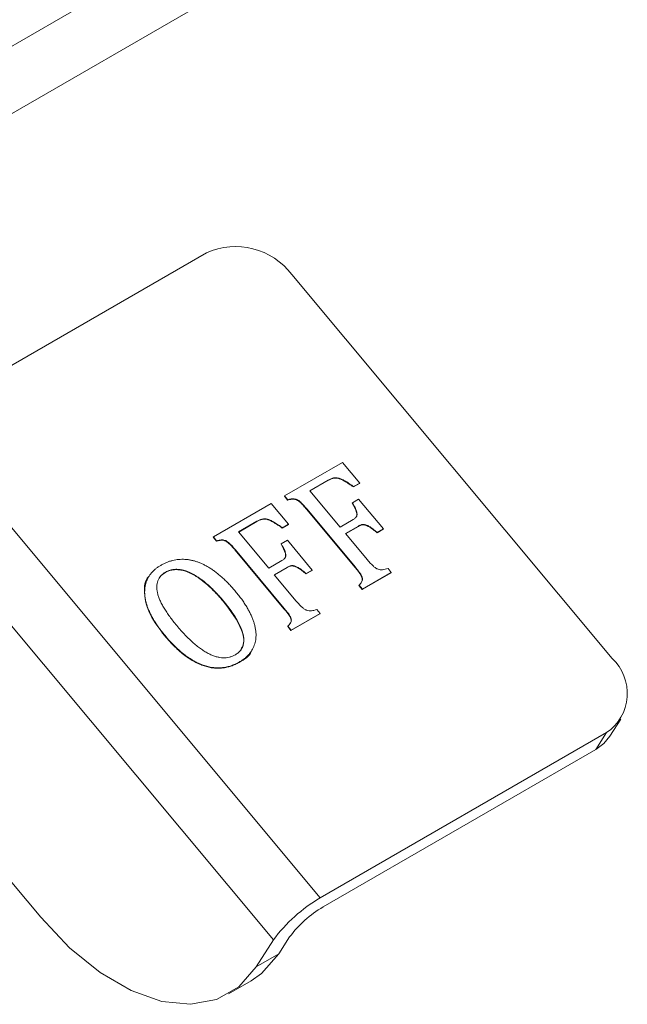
# Model space of a CAD drawing. Header units: inches. Extents: x 0.6 to 16.3, y 0.2 to 11.5.
# Tile 51 of 53: x 14.991 to 15.464, y 7.361 to 8.127. Entities that reach past the tile are written whole.
import ezdxf

# ---------------------------------------------------------------- set-up
doc = ezdxf.new("R2010")
doc.units = ezdxf.units.IN
doc.header["$MEASUREMENT"] = 0

msp = doc.modelspace()

# ---------------------------------------------------------------- linework, layer by layer
at = {"color": 7, "linetype": 'Continuous', "lineweight": 15}
for p, q in [((14.82670505, 8.01460608), (15.35703514, 8.32075912)), ((14.83879729, 7.96926051), (15.36912737, 8.27541355)), ((15.00760607, 7.42844892), (14.57635059, 7.94556013)), ((14.9138238, 7.8167123), (15.13656244, 7.94529658)), ((15.45208197, 7.62976661), (15.20304713, 7.9283801)), ((14.9138238, 7.8167123), (15.22511734, 7.44344544)), ((14.87734169, 7.78403577), (15.18863524, 7.41076891)), ((15.19732488, 7.75628624), (15.24236831, 7.78228926)), ((15.24236831, 7.78228926), (15.25582021, 7.76615932)), ((14.88605791, 7.7735843), (15.18863524, 7.41076891)), ((15.23123429, 7.76839436), (15.21697078, 7.76016022)), ((15.23106667, 7.76813166), (15.2170642, 7.76004821)), ((15.23123429, 7.76839436), (15.23106667, 7.76813166)), ((15.21697078, 7.76016022), (15.2405116, 7.73193282)), ((15.25565259, 7.76589662), (15.25087819, 7.76314042)), ((15.25104581, 7.76340312), (15.25087819, 7.76314042)), ((15.25582021, 7.76615932), (15.25104581, 7.76340312)), ((15.25582021, 7.76615932), (15.25565259, 7.76589662)), ((15.19732488, 7.75628624), (15.19715726, 7.75602354)), ((15.19967949, 7.75299917), (15.19715726, 7.75602354)), ((15.19984711, 7.75326188), (15.19732488, 7.75628624)), ((15.19984711, 7.75326188), (15.19967949, 7.75299917)), ((15.25013273, 7.75092823), (15.25490712, 7.75368443)), ((15.25490712, 7.75368443), (15.27424422, 7.73049764)), ((15.1419419, 7.72431433), (15.18698533, 7.75031735)), ((15.18698533, 7.75031735), (15.20043723, 7.73418741)), ((15.21454204, 7.74611029), (15.21437442, 7.74584759)), ((15.25226042, 7.70041912), (15.21437442, 7.74584759)), ((15.25242804, 7.70068183), (15.21454204, 7.74611029)), ((15.25013273, 7.75092823), (15.24996511, 7.75066553)), ((15.17585131, 7.73642245), (15.1615878, 7.7281883)), ((15.17585131, 7.73642245), (15.17568369, 7.73615974)), ((15.2405116, 7.73193282), (15.25068703, 7.73780697)), ((15.17568369, 7.73615974), (15.16168122, 7.72807629)), ((15.20026961, 7.7339247), (15.19549521, 7.7311685)), ((15.19566283, 7.73143121), (15.19549521, 7.7311685)), ((15.20043723, 7.73418741), (15.19566283, 7.73143121)), ((15.20043723, 7.73418741), (15.20026961, 7.7339247)), ((15.25489074, 7.73276637), (15.24471531, 7.72689222)), ((15.25472312, 7.73250366), (15.24480873, 7.7267802)), ((15.25489074, 7.73276637), (15.25472312, 7.73250366)), ((15.2740766, 7.73023494), (15.26930221, 7.72747874)), ((15.27424422, 7.73049764), (15.26946983, 7.72774144)), ((15.27424422, 7.73049764), (15.2740766, 7.73023494)), ((15.1419419, 7.72431433), (15.14177428, 7.72405162)), ((15.14429651, 7.72102726), (15.14177428, 7.72405162)), ((15.14446413, 7.72128996), (15.1419419, 7.72431433)), ((15.14446413, 7.72128996), (15.14429651, 7.72102726)), ((15.1615878, 7.7281883), (15.18512861, 7.69996091)), ((15.19474975, 7.71895632), (15.19952414, 7.72171252)), ((15.19952414, 7.72171252), (15.21886124, 7.69852573)), ((15.24471531, 7.72689222), (15.2618586, 7.70633599)), ((15.26946983, 7.72774144), (15.26930221, 7.72747874)), ((15.15915906, 7.71413838), (15.15899144, 7.71387567)), ((15.19687743, 7.66844721), (15.15899144, 7.71387567)), ((15.19704505, 7.66870991), (15.15915906, 7.71413838)), ((15.19474975, 7.71895632), (15.19458213, 7.71869361)), ((15.18512861, 7.69996091), (15.19530404, 7.70583506)), ((15.19950776, 7.70079445), (15.18933233, 7.6949203)), ((15.19934014, 7.70053175), (15.18942575, 7.69480829)), ((15.19950776, 7.70079445), (15.19934014, 7.70053175)), ((15.21869362, 7.69826302), (15.21391922, 7.69550682)), ((15.21886124, 7.69852573), (15.21408684, 7.69576953)), ((15.21886124, 7.69852573), (15.21869362, 7.69826302)), ((15.25242804, 7.70068183), (15.25226042, 7.70041912)), ((15.27783551, 7.69971447), (15.28035774, 7.6966901)), ((15.09191088, 7.69374743), (15.09174326, 7.69348472)), ((15.09191088, 7.69374743), (15.09174326, 7.69348472)), ((15.10484188, 7.69692305), (15.10467426, 7.69666034)), ((15.18933233, 7.6949203), (15.20647561, 7.67436408)), ((15.21408684, 7.69576953), (15.21391922, 7.69550682)), ((15.28019012, 7.6964274), (15.25769078, 7.68343881)), ((15.28035774, 7.6966901), (15.2578584, 7.68370151)), ((15.28035774, 7.6966901), (15.28019012, 7.6964274)), ((15.25533617, 7.68672587), (15.25516855, 7.68646317)), ((15.25769078, 7.68343881), (15.25516855, 7.68646317)), ((15.2578584, 7.68370151), (15.25533617, 7.68672587)), ((15.2578584, 7.68370151), (15.25769078, 7.68343881)), ((15.15053289, 7.67359529), (15.15036527, 7.67333259)), ((15.19704505, 7.66870991), (15.19687743, 7.66844721)), ((15.22245253, 7.66774255), (15.22497476, 7.66471819)), ((15.22480714, 7.66445548), (15.2023078, 7.65146689)), ((15.22497476, 7.66471819), (15.20247542, 7.6517296)), ((15.22497476, 7.66471819), (15.22480714, 7.66445548)), ((15.19995319, 7.65475396), (15.19978557, 7.65449125)), ((15.2023078, 7.65146689), (15.19978557, 7.65449125)), ((15.20247542, 7.6517296), (15.19995319, 7.65475396)), ((15.10413382, 7.64781311), (15.1039662, 7.6475504)), ((15.20247542, 7.6517296), (15.2023078, 7.65146689)), ((15.17153094, 7.63548722), (15.17169856, 7.63574992)), ((15.17153094, 7.63548722), (15.17169856, 7.63574992)), ((15.16213701, 7.62694925), (15.16196939, 7.62668655)), ((15.45049647, 7.56932674), (15.45887745, 7.58246202)), ((15.45049647, 7.56932674), (15.45887745, 7.58246202)), ((15.44785598, 7.57202972), (15.22511734, 7.44344544)), ((15.439475, 7.55889444), (15.44785598, 7.57202972)), ((15.22734297, 7.43643322), (15.439475, 7.55889444)), ((15.18863524, 7.41076891), (15.17522567, 7.38975246)), ((15.20128432, 7.41309284), (15.19290334, 7.39995756)), ((15.19290334, 7.39995756), (15.17522567, 7.38975246)), ((15.15376582, 7.36883731), (15.17144349, 7.37904242)), ((15.15376582, 7.36883731), (15.17144349, 7.37904242))]:
    msp.add_line(p, q, dxfattribs=at)
at = {"color": 7, "linetype": 'Continuous', "lineweight": 15, "flags": 128}
for points in [[(15.439475, 7.55889444), (15.44577434, 7.56359349), (15.45049647, 7.56932674)], [(15.439475, 7.55889444), (15.44577434, 7.56359349), (15.45049647, 7.56932674)], [(15.17522567, 7.38975246), (15.16168683, 7.37432478), (15.1444813, 7.36451053), (15.12427026, 7.36068686), (15.10183041, 7.36300072), (15.07802412, 7.37136319), (15.05376622, 7.3854529), (15.02998896, 7.40472839), (15.00760607, 7.42844892)], [(15.17522567, 7.38975246), (15.16168683, 7.37432478), (15.1444813, 7.36451053), (15.12427026, 7.36068686), (15.10183041, 7.36300072), (15.07802412, 7.37136319), (15.05376622, 7.3854529), (15.02998896, 7.40472839), (15.00760607, 7.42844892)], [(15.19290334, 7.39995756), (15.1793645, 7.38452988), (15.17144349, 7.37904242)], [(15.19290334, 7.39995756), (15.1793645, 7.38452988), (15.17144349, 7.37904242)]]:
    msp.add_lwpolyline(points, dxfattribs=at)
at = {"color": 7, "linetype": 'Continuous', "lineweight": 15}
for centre, radius, start, end in [((15.1591222, 7.89485395), 0.0552576, 37.35305118, 114.09591507), ((15.42693832, 7.60258386), 0.03702843, 304.39591488, 47.23161865), ((15.28580406, 7.3389873), 0.1208072, 120.15516982, 143.54557678), ((15.27069062, 7.36182027), 0.08629086, 120.15516982, 143.54557678)]:
    msp.add_arc(centre, radius, start, end, dxfattribs=at)
for points, knots in [([(15.25087819, 7.76314042), (15.25023322, 7.76360245), (15.24900983, 7.76447884), (15.2472179, 7.76567842), (15.24560254, 7.7667448), (15.24410322, 7.76762766), (15.24273455, 7.76835981), (15.24147976, 7.76898714), (15.24030096, 7.76942188), (15.23889355, 7.76988575), (15.23718732, 7.77011172), (15.23555705, 7.76999213), (15.23429219, 7.76964805), (15.23326583, 7.76926535), (15.23218424, 7.76874579), (15.23145072, 7.7683427), (15.23106667, 7.76813166)], [0, 0, 0, 0, 0.102321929, 0.194083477, 0.27790058, 0.351711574, 0.418197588, 0.478352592, 0.53273395, 0.582186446, 0.672649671, 0.763940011, 0.813400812, 0.868390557, 0.931093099, 1, 1, 1, 1]), ([(15.25087819, 7.76314042), (15.25023322, 7.76360245), (15.24900983, 7.76447884), (15.2472179, 7.76567842), (15.24560254, 7.7667448), (15.24410322, 7.76762766), (15.24273455, 7.76835981), (15.24147976, 7.76898714), (15.24030096, 7.76942188), (15.23889355, 7.76988575), (15.23718732, 7.77011172), (15.23555705, 7.76999213), (15.23429219, 7.76964805), (15.23326583, 7.76926535), (15.23218424, 7.76874579), (15.23145072, 7.7683427), (15.23106667, 7.76813166)], [0, 0, 0, 0, 0.102321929, 0.194083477, 0.27790058, 0.351711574, 0.418197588, 0.478352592, 0.53273395, 0.582186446, 0.672649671, 0.763940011, 0.813400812, 0.868390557, 0.931093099, 1, 1, 1, 1]), ([(15.25104581, 7.76340312), (15.25040083, 7.76386516), (15.24917745, 7.76474155), (15.24738552, 7.76594113), (15.24577016, 7.76700751), (15.24427084, 7.76789037), (15.24290217, 7.76862251), (15.24164738, 7.76924985), (15.24046858, 7.76968458), (15.23906117, 7.77014845), (15.23735494, 7.77037443), (15.23572466, 7.77025484), (15.23445981, 7.76991076), (15.23343344, 7.76952806), (15.23235186, 7.7690085), (15.23161834, 7.76860541), (15.23123429, 7.76839436)], [0, 0, 0, 0, 0.102321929, 0.194083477, 0.27790058, 0.351711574, 0.418197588, 0.478352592, 0.53273395, 0.582186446, 0.672649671, 0.763940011, 0.813400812, 0.868390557, 0.931093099, 1, 1, 1, 1]), ([(15.25104581, 7.76340312), (15.25040083, 7.76386516), (15.24917745, 7.76474155), (15.24738552, 7.76594113), (15.24577016, 7.76700751), (15.24427084, 7.76789037), (15.24290217, 7.76862251), (15.24164738, 7.76924985), (15.24046858, 7.76968458), (15.23906117, 7.77014845), (15.23735494, 7.77037443), (15.23572466, 7.77025484), (15.23445981, 7.76991076), (15.23343344, 7.76952806), (15.23235186, 7.7690085), (15.23161834, 7.76860541), (15.23123429, 7.76839436)], [0, 0, 0, 0, 0.102321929, 0.194083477, 0.27790058, 0.351711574, 0.418197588, 0.478352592, 0.53273395, 0.582186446, 0.672649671, 0.763940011, 0.813400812, 0.868390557, 0.931093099, 1, 1, 1, 1]), ([(15.21437442, 7.74584759), (15.2139027, 7.74640754), (15.21302519, 7.74744917), (15.21178585, 7.74887536), (15.21069218, 7.75001691), (15.20956076, 7.75116128), (15.20829854, 7.75221606), (15.20682773, 7.75312216), (15.20537502, 7.75356986), (15.20416604, 7.75369548), (15.20311378, 7.75362395), (15.20212694, 7.75349722), (15.20096101, 7.7532824), (15.20012821, 7.75309834), (15.19967949, 7.75299917)], [0, 0, 0, 0, 0.121162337, 0.225390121, 0.311713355, 0.380112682, 0.488323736, 0.576977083, 0.654843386, 0.735269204, 0.782880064, 0.842388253, 0.915076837, 1, 1, 1, 1]), ([(15.21437442, 7.74584759), (15.2139027, 7.74640754), (15.21302519, 7.74744917), (15.21178585, 7.74887536), (15.21069218, 7.75001691), (15.20956076, 7.75116128), (15.20829854, 7.75221606), (15.20682773, 7.75312216), (15.20537502, 7.75356986), (15.20416604, 7.75369548), (15.20311378, 7.75362395), (15.20212694, 7.75349722), (15.20096101, 7.7532824), (15.20012821, 7.75309834), (15.19967949, 7.75299917)], [0, 0, 0, 0, 0.121162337, 0.225390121, 0.311713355, 0.380112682, 0.488323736, 0.576977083, 0.654843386, 0.735269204, 0.782880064, 0.842388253, 0.915076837, 1, 1, 1, 1]), ([(15.21454204, 7.74611029), (15.21407032, 7.74667024), (15.21319281, 7.74771187), (15.21195347, 7.74913807), (15.2108598, 7.75027962), (15.20972838, 7.75142399), (15.20846616, 7.75247876), (15.20699535, 7.75338486), (15.20554264, 7.75383256), (15.20433366, 7.75395819), (15.2032814, 7.75388666), (15.20229456, 7.75375993), (15.20112863, 7.75354511), (15.20029583, 7.75336105), (15.19984711, 7.75326188)], [0, 0, 0, 0, 0.121162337, 0.225390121, 0.311713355, 0.380112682, 0.488323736, 0.576977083, 0.654843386, 0.735269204, 0.782880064, 0.842388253, 0.915076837, 1, 1, 1, 1]), ([(15.21454204, 7.74611029), (15.21407032, 7.74667024), (15.21319281, 7.74771187), (15.21195347, 7.74913807), (15.2108598, 7.75027962), (15.20972838, 7.75142399), (15.20846616, 7.75247876), (15.20699535, 7.75338486), (15.20554264, 7.75383256), (15.20433366, 7.75395819), (15.2032814, 7.75388666), (15.20229456, 7.75375993), (15.20112863, 7.75354511), (15.20029583, 7.75336105), (15.19984711, 7.75326188)], [0, 0, 0, 0, 0.121162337, 0.225390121, 0.311713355, 0.380112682, 0.488323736, 0.576977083, 0.654843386, 0.735269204, 0.782880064, 0.842388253, 0.915076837, 1, 1, 1, 1]), ([(15.25285484, 7.73967444), (15.25292763, 7.73973622), (15.25344346, 7.740174), (15.25360219, 7.74155173), (15.25314946, 7.74521523), (15.25138018, 7.74824351), (15.24996511, 7.75066553)], [0, 0, 0, 0, 0.026628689, 0.188712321, 0.351133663, 1, 1, 1, 1]), ([(15.25285484, 7.73967444), (15.25292763, 7.73973622), (15.25344346, 7.740174), (15.25360219, 7.74155173), (15.25314946, 7.74521523), (15.25138018, 7.74824351), (15.24996511, 7.75066553)], [0, 0, 0, 0, 0.026628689, 0.188712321, 0.351133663, 1, 1, 1, 1]), ([(15.25068703, 7.73780697), (15.25102356, 7.73801371), (15.25166053, 7.73840503), (15.25246772, 7.73907089), (15.25305858, 7.73978343), (15.25345873, 7.7405413), (15.25367818, 7.74136305), (15.25372964, 7.74227368), (15.25358474, 7.74328383), (15.25330141, 7.74441449), (15.25280919, 7.74571673), (15.25213182, 7.74724115), (15.25122506, 7.74901002), (15.2505135, 7.75025957), (15.25013273, 7.75092823)], [0, 0, 0, 0, 0.083183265, 0.157448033, 0.224127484, 0.28445662, 0.343962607, 0.40613898, 0.473629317, 0.547453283, 0.633339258, 0.737317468, 0.859433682, 1, 1, 1, 1]), ([(15.25068703, 7.73780697), (15.25102356, 7.73801371), (15.25166053, 7.73840503), (15.25246772, 7.73907089), (15.25305858, 7.73978343), (15.25345873, 7.7405413), (15.25367818, 7.74136305), (15.25372964, 7.74227368), (15.25358474, 7.74328383), (15.25330141, 7.74441449), (15.25280919, 7.74571673), (15.25213182, 7.74724115), (15.25122506, 7.74901002), (15.2505135, 7.75025957), (15.25013273, 7.75092823)], [0, 0, 0, 0, 0.083183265, 0.157448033, 0.224127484, 0.28445662, 0.343962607, 0.40613898, 0.473629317, 0.547453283, 0.633339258, 0.737317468, 0.859433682, 1, 1, 1, 1]), ([(15.19549521, 7.7311685), (15.19485023, 7.73163054), (15.19362684, 7.73250693), (15.19183492, 7.73370651), (15.19021956, 7.73477289), (15.18872024, 7.73565575), (15.18735157, 7.73638789), (15.18609678, 7.73701523), (15.18491798, 7.73744996), (15.18351057, 7.73791383), (15.18180433, 7.73813981), (15.18017406, 7.73802022), (15.17890921, 7.73767614), (15.17788284, 7.73729344), (15.17680126, 7.73677388), (15.17606774, 7.73637079), (15.17568369, 7.73615974)], [0, 0, 0, 0, 0.102321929, 0.194083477, 0.2779005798, 0.3517115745, 0.4181975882, 0.4783525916, 0.5327339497, 0.5821864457, 0.672649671, 0.763940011, 0.813400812, 0.8683905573, 0.9310930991, 1, 1, 1, 1]), ([(15.19549521, 7.7311685), (15.19485023, 7.73163054), (15.19362684, 7.73250693), (15.19183492, 7.73370651), (15.19021956, 7.73477289), (15.18872024, 7.73565575), (15.18735157, 7.73638789), (15.18609678, 7.73701523), (15.18491798, 7.73744996), (15.18351057, 7.73791383), (15.18180433, 7.73813981), (15.18017406, 7.73802022), (15.17890921, 7.73767614), (15.17788284, 7.73729344), (15.17680126, 7.73677388), (15.17606774, 7.73637079), (15.17568369, 7.73615974)], [0, 0, 0, 0, 0.102321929, 0.194083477, 0.2779005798, 0.3517115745, 0.4181975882, 0.4783525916, 0.5327339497, 0.5821864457, 0.672649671, 0.763940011, 0.813400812, 0.8683905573, 0.9310930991, 1, 1, 1, 1]), ([(15.19566283, 7.73143121), (15.19501785, 7.73189324), (15.19379446, 7.73276963), (15.19200254, 7.73396921), (15.19038718, 7.73503559), (15.18888786, 7.73591845), (15.18751919, 7.7366506), (15.1862644, 7.73727793), (15.1850856, 7.73771267), (15.18367819, 7.73817654), (15.18197195, 7.73840252), (15.18034168, 7.73828292), (15.17907683, 7.73793884), (15.17805046, 7.73755615), (15.17696888, 7.73703658), (15.17623536, 7.7366335), (15.17585131, 7.73642245)], [0, 0, 0, 0, 0.102321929, 0.194083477, 0.2779005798, 0.3517115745, 0.4181975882, 0.4783525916, 0.5327339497, 0.5821864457, 0.672649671, 0.763940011, 0.813400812, 0.8683905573, 0.9310930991, 1, 1, 1, 1]), ([(15.19566283, 7.73143121), (15.19501785, 7.73189324), (15.19379446, 7.73276963), (15.19200254, 7.73396921), (15.19038718, 7.73503559), (15.18888786, 7.73591845), (15.18751919, 7.7366506), (15.1862644, 7.73727793), (15.1850856, 7.73771267), (15.18367819, 7.73817654), (15.18197195, 7.73840252), (15.18034168, 7.73828292), (15.17907683, 7.73793884), (15.17805046, 7.73755615), (15.17696888, 7.73703658), (15.17623536, 7.7366335), (15.17585131, 7.73642245)], [0, 0, 0, 0, 0.102321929, 0.194083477, 0.2779005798, 0.3517115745, 0.4181975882, 0.4783525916, 0.5327339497, 0.5821864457, 0.672649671, 0.763940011, 0.813400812, 0.8683905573, 0.9310930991, 1, 1, 1, 1]), ([(15.26930221, 7.72747874), (15.26869585, 7.72799402), (15.26755947, 7.72895972), (15.26590329, 7.73025369), (15.26443245, 7.73131994), (15.26311525, 7.73215066), (15.26192941, 7.73279005), (15.26083301, 7.73326599), (15.25979533, 7.73356782), (15.25880135, 7.73373044), (15.2578227, 7.73369034), (15.25682754, 7.73345359), (15.25576341, 7.73307749), (15.25508214, 7.7327017), (15.25472312, 7.73250366)], [0, 0, 0, 0, 0.137173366, 0.25708023, 0.361160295, 0.448705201, 0.523665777, 0.592215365, 0.654499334, 0.712868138, 0.772175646, 0.837422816, 0.914326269, 1, 1, 1, 1]), ([(15.26930221, 7.72747874), (15.26869585, 7.72799402), (15.26755947, 7.72895972), (15.26590329, 7.73025369), (15.26443245, 7.73131994), (15.26311525, 7.73215066), (15.26192941, 7.73279005), (15.26083301, 7.73326599), (15.25979533, 7.73356782), (15.25880135, 7.73373044), (15.2578227, 7.73369034), (15.25682754, 7.73345359), (15.25576341, 7.73307749), (15.25508214, 7.7327017), (15.25472312, 7.73250366)], [0, 0, 0, 0, 0.137173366, 0.25708023, 0.361160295, 0.448705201, 0.523665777, 0.592215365, 0.654499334, 0.712868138, 0.772175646, 0.837422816, 0.914326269, 1, 1, 1, 1]), ([(15.26946983, 7.72774144), (15.26886347, 7.72825672), (15.26772709, 7.72922242), (15.26607091, 7.7305164), (15.26460007, 7.73158265), (15.26328287, 7.73241337), (15.26209703, 7.73305276), (15.26100063, 7.7335287), (15.25996295, 7.73383052), (15.25896897, 7.73399315), (15.25799032, 7.73395305), (15.25699516, 7.7337163), (15.25593103, 7.7333402), (15.25524976, 7.7329644), (15.25489074, 7.73276637)], [0, 0, 0, 0, 0.137173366, 0.25708023, 0.361160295, 0.448705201, 0.523665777, 0.592215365, 0.654499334, 0.712868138, 0.772175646, 0.837422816, 0.914326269, 1, 1, 1, 1]), ([(15.26946983, 7.72774144), (15.26886347, 7.72825672), (15.26772709, 7.72922242), (15.26607091, 7.7305164), (15.26460007, 7.73158265), (15.26328287, 7.73241337), (15.26209703, 7.73305276), (15.26100063, 7.7335287), (15.25996295, 7.73383052), (15.25896897, 7.73399315), (15.25799032, 7.73395305), (15.25699516, 7.7337163), (15.25593103, 7.7333402), (15.25524976, 7.7329644), (15.25489074, 7.73276637)], [0, 0, 0, 0, 0.137173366, 0.25708023, 0.361160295, 0.448705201, 0.523665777, 0.592215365, 0.654499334, 0.712868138, 0.772175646, 0.837422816, 0.914326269, 1, 1, 1, 1]), ([(15.15899144, 7.71387567), (15.15851972, 7.71443562), (15.15764221, 7.71547725), (15.15640287, 7.71690344), (15.1553092, 7.718045), (15.15417778, 7.71918937), (15.15291555, 7.72024414), (15.15144475, 7.72115024), (15.14999204, 7.72159794), (15.14878306, 7.72172357), (15.1477308, 7.72165204), (15.14674396, 7.72152531), (15.14557803, 7.72131049), (15.14474523, 7.72112643), (15.14429651, 7.72102726)], [0, 0, 0, 0, 0.121162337, 0.225390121, 0.311713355, 0.380112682, 0.488323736, 0.576977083, 0.654843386, 0.735269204, 0.782880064, 0.842388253, 0.915076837, 1, 1, 1, 1]), ([(15.15899144, 7.71387567), (15.15851972, 7.71443562), (15.15764221, 7.71547725), (15.15640287, 7.71690344), (15.1553092, 7.718045), (15.15417778, 7.71918937), (15.15291555, 7.72024414), (15.15144475, 7.72115024), (15.14999204, 7.72159794), (15.14878306, 7.72172357), (15.1477308, 7.72165204), (15.14674396, 7.72152531), (15.14557803, 7.72131049), (15.14474523, 7.72112643), (15.14429651, 7.72102726)], [0, 0, 0, 0, 0.121162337, 0.225390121, 0.311713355, 0.380112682, 0.488323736, 0.576977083, 0.654843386, 0.735269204, 0.782880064, 0.842388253, 0.915076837, 1, 1, 1, 1]), ([(15.15915906, 7.71413838), (15.15868734, 7.71469833), (15.15780983, 7.71573996), (15.15657049, 7.71716615), (15.15547682, 7.7183077), (15.1543454, 7.71945207), (15.15308317, 7.72050685), (15.15161237, 7.72141295), (15.15015966, 7.72186065), (15.14895068, 7.72198627), (15.14789842, 7.72191474), (15.14691158, 7.72178802), (15.14574565, 7.72157319), (15.14491285, 7.72138914), (15.14446413, 7.72128996)], [0, 0, 0, 0, 0.121162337, 0.225390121, 0.311713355, 0.380112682, 0.488323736, 0.576977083, 0.654843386, 0.735269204, 0.782880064, 0.842388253, 0.915076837, 1, 1, 1, 1]), ([(15.15915906, 7.71413838), (15.15868734, 7.71469833), (15.15780983, 7.71573996), (15.15657049, 7.71716615), (15.15547682, 7.7183077), (15.1543454, 7.71945207), (15.15308317, 7.72050685), (15.15161237, 7.72141295), (15.15015966, 7.72186065), (15.14895068, 7.72198627), (15.14789842, 7.72191474), (15.14691158, 7.72178802), (15.14574565, 7.72157319), (15.14491285, 7.72138914), (15.14446413, 7.72128996)], [0, 0, 0, 0, 0.121162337, 0.225390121, 0.311713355, 0.380112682, 0.488323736, 0.576977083, 0.654843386, 0.735269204, 0.782880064, 0.842388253, 0.915076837, 1, 1, 1, 1]), ([(15.19747186, 7.70770253), (15.19754465, 7.7077643), (15.19806047, 7.70820208), (15.19821921, 7.70957982), (15.19776647, 7.71324331), (15.19599719, 7.7162716), (15.19458213, 7.71869361)], [0, 0, 0, 0, 0.026628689, 0.188712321, 0.351133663, 1, 1, 1, 1]), ([(15.19747186, 7.70770253), (15.19754465, 7.7077643), (15.19806047, 7.70820208), (15.19821921, 7.70957982), (15.19776647, 7.71324331), (15.19599719, 7.7162716), (15.19458213, 7.71869361)], [0, 0, 0, 0, 0.026628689, 0.188712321, 0.351133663, 1, 1, 1, 1]), ([(15.19530404, 7.70583506), (15.19564057, 7.7060418), (15.19627755, 7.70643312), (15.19708474, 7.70709898), (15.1976756, 7.70781152), (15.19807574, 7.70856939), (15.1982952, 7.70939113), (15.19834666, 7.71030177), (15.19820176, 7.71131192), (15.19791843, 7.71244258), (15.19742621, 7.71374482), (15.19674884, 7.71526924), (15.19584208, 7.71703811), (15.19513052, 7.71828766), (15.19474975, 7.71895632)], [0, 0, 0, 0, 0.083183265, 0.157448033, 0.224127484, 0.28445662, 0.343962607, 0.40613898, 0.473629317, 0.547453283, 0.633339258, 0.737317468, 0.859433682, 1, 1, 1, 1]), ([(15.19530404, 7.70583506), (15.19564057, 7.7060418), (15.19627755, 7.70643312), (15.19708474, 7.70709898), (15.1976756, 7.70781152), (15.19807574, 7.70856939), (15.1982952, 7.70939113), (15.19834666, 7.71030177), (15.19820176, 7.71131192), (15.19791843, 7.71244258), (15.19742621, 7.71374482), (15.19674884, 7.71526924), (15.19584208, 7.71703811), (15.19513052, 7.71828766), (15.19474975, 7.71895632)], [0, 0, 0, 0, 0.083183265, 0.157448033, 0.224127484, 0.28445662, 0.343962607, 0.40613898, 0.473629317, 0.547453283, 0.633339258, 0.737317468, 0.859433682, 1, 1, 1, 1]), ([(15.10099624, 7.70217037), (15.10175057, 7.70259209), (15.10322674, 7.70341737), (15.10555948, 7.70443007), (15.10786647, 7.7053307), (15.11023717, 7.70597572), (15.11259488, 7.70649063), (15.11498972, 7.70678206), (15.11739262, 7.70692268), (15.11981837, 7.70686302), (15.12225642, 7.7066353), (15.12470724, 7.7062044), (15.12716656, 7.70560336), (15.12962996, 7.70483186), (15.1320914, 7.7038575), (15.13457124, 7.70273927), (15.13703799, 7.70140067), (15.139528, 7.6999168), (15.14200192, 7.69823391), (15.14448396, 7.69639495), (15.14697444, 7.69440306), (15.14942532, 7.69221248), (15.15188578, 7.68987298), (15.15434813, 7.6873714), (15.15680095, 7.68469967), (15.15837992, 7.6828316), (15.15918429, 7.68187995)], [0, 0, 0, 0, 0.044373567, 0.086835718, 0.128071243, 0.168101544, 0.206651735, 0.244379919, 0.281682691, 0.3182527, 0.35459242, 0.391130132, 0.427516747, 0.464404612, 0.501844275, 0.539993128, 0.579411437, 0.619916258, 0.661831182, 0.70514059, 0.749967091, 0.796308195, 0.844402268, 0.894336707, 0.946171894, 1, 1, 1, 1]), ([(15.10099624, 7.70217037), (15.10175057, 7.70259209), (15.10322674, 7.70341737), (15.10555948, 7.70443007), (15.10786647, 7.7053307), (15.11023717, 7.70597572), (15.11259488, 7.70649063), (15.11498972, 7.70678206), (15.11739262, 7.70692268), (15.11981837, 7.70686302), (15.12225642, 7.7066353), (15.12470724, 7.7062044), (15.12716656, 7.70560336), (15.12962996, 7.70483186), (15.1320914, 7.7038575), (15.13457124, 7.70273927), (15.13703799, 7.70140067), (15.139528, 7.6999168), (15.14200192, 7.69823391), (15.14448396, 7.69639495), (15.14697444, 7.69440306), (15.14942532, 7.69221248), (15.15188578, 7.68987298), (15.15434813, 7.6873714), (15.15680095, 7.68469967), (15.15837992, 7.6828316), (15.15918429, 7.68187995)], [0, 0, 0, 0, 0.044373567, 0.086835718, 0.128071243, 0.168101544, 0.206651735, 0.244379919, 0.281682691, 0.3182527, 0.35459242, 0.391130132, 0.427516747, 0.464404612, 0.501844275, 0.539993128, 0.579411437, 0.619916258, 0.661831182, 0.70514059, 0.749967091, 0.796308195, 0.844402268, 0.894336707, 0.946171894, 1, 1, 1, 1]), ([(15.2618586, 7.70633599), (15.26228306, 7.70584213), (15.26308765, 7.70490599), (15.26424715, 7.70359516), (15.26535767, 7.70249495), (15.2663571, 7.7015386), (15.26732941, 7.7007482), (15.26826408, 7.70010076), (15.26916683, 7.69957335), (15.27033224, 7.69905866), (15.27185556, 7.69869175), (15.2737209, 7.69875359), (15.2757118, 7.69913805), (15.27708804, 7.69951159), (15.27783551, 7.69971447)], [0, 0, 0, 0, 0.100720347, 0.190918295, 0.269813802, 0.339523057, 0.401737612, 0.459064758, 0.510743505, 0.558958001, 0.65191039, 0.750551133, 0.864517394, 1, 1, 1, 1]), ([(15.2618586, 7.70633599), (15.26228306, 7.70584213), (15.26308765, 7.70490599), (15.26424715, 7.70359516), (15.26535767, 7.70249495), (15.2663571, 7.7015386), (15.26732941, 7.7007482), (15.26826408, 7.70010076), (15.26916683, 7.69957335), (15.27033224, 7.69905866), (15.27185556, 7.69869175), (15.2737209, 7.69875359), (15.2757118, 7.69913805), (15.27708804, 7.69951159), (15.27783551, 7.69971447)], [0, 0, 0, 0, 0.100720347, 0.190918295, 0.269813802, 0.339523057, 0.401737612, 0.459064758, 0.510743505, 0.558958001, 0.65191039, 0.750551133, 0.864517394, 1, 1, 1, 1]), ([(15.10413382, 7.64781311), (15.1033313, 7.648797), (15.10175517, 7.65072933), (15.09956853, 7.65364798), (15.09757087, 7.65651981), (15.09575535, 7.65934578), (15.09415994, 7.66213849), (15.09275469, 7.66488642), (15.0915289, 7.66759044), (15.09052355, 7.67025201), (15.08973104, 7.67285742), (15.08910705, 7.67539124), (15.08870203, 7.67785095), (15.08848038, 7.68023677), (15.08848256, 7.68254781), (15.08867207, 7.68478952), (15.08906216, 7.68695509), (15.08963638, 7.68904831), (15.09044003, 7.6910363), (15.0913791, 7.69295004), (15.0925447, 7.69473697), (15.09386432, 7.69643647), (15.09537436, 7.6980367), (15.09708066, 7.69951862), (15.09892909, 7.70093825), (15.1003017, 7.70175639), (15.10099624, 7.70217037)], [0, 0, 0, 0, 0.053656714, 0.10537954, 0.15525701, 0.203673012, 0.250507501, 0.295838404, 0.340074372, 0.383187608, 0.424987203, 0.465774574, 0.505215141, 0.543746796, 0.581757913, 0.619284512, 0.656544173, 0.693759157, 0.731004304, 0.768151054, 0.805158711, 0.842736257, 0.88072001, 0.919599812, 0.959317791, 1, 1, 1, 1]), ([(15.10413382, 7.64781311), (15.1033313, 7.648797), (15.10175517, 7.65072933), (15.09956853, 7.65364798), (15.09757087, 7.65651981), (15.09575535, 7.65934578), (15.09415994, 7.66213849), (15.09275469, 7.66488642), (15.0915289, 7.66759044), (15.09052355, 7.67025201), (15.08973104, 7.67285742), (15.08910705, 7.67539124), (15.08870203, 7.67785095), (15.08848038, 7.68023677), (15.08848256, 7.68254781), (15.08867207, 7.68478952), (15.08906216, 7.68695509), (15.08963638, 7.68904831), (15.09044003, 7.6910363), (15.0913791, 7.69295004), (15.0925447, 7.69473697), (15.09386432, 7.69643647), (15.09537436, 7.6980367), (15.09708066, 7.69951862), (15.09892909, 7.70093825), (15.1003017, 7.70175639), (15.10099624, 7.70217037)], [0, 0, 0, 0, 0.053656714, 0.10537954, 0.15525701, 0.203673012, 0.250507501, 0.295838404, 0.340074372, 0.383187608, 0.424987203, 0.465774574, 0.505215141, 0.543746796, 0.581757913, 0.619284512, 0.656544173, 0.693759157, 0.731004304, 0.768151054, 0.805158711, 0.842736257, 0.88072001, 0.919599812, 0.959317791, 1, 1, 1, 1]), ([(15.15036527, 7.67333259), (15.14957857, 7.67427105), (15.14803956, 7.67610695), (15.14566325, 7.6787266), (15.1433382, 7.68119667), (15.14106966, 7.68351891), (15.13879075, 7.68564724), (15.13656764, 7.68763669), (15.13436857, 7.68946154), (15.13219486, 7.69110888), (15.13007288, 7.69259071), (15.12801113, 7.69392998), (15.12600031, 7.69510624), (15.12402892, 7.69609997), (15.12212928, 7.69696299), (15.12028388, 7.69766588), (15.1184888, 7.69817975), (15.11674636, 7.69855438), (15.11505654, 7.6987685), (15.11342059, 7.6988581), (15.11183437, 7.69883765), (15.1103016, 7.69865295), (15.10881282, 7.69835716), (15.10737527, 7.69791429), (15.10596771, 7.69738031), (15.10510765, 7.69690158), (15.10467426, 7.69666034)], [0, 0, 0, 0, 0.065824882, 0.128772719, 0.188872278, 0.246536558, 0.301192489, 0.353552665, 0.403769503, 0.451248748, 0.496368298, 0.539113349, 0.579743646, 0.618102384, 0.65482225, 0.689461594, 0.722508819, 0.754788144, 0.786043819, 0.816446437, 0.846708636, 0.876411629, 0.906771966, 0.9372057, 0.968357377, 1, 1, 1, 1]), ([(15.15036527, 7.67333259), (15.14957857, 7.67427105), (15.14803956, 7.67610695), (15.14566325, 7.6787266), (15.1433382, 7.68119667), (15.14106966, 7.68351891), (15.13879075, 7.68564724), (15.13656764, 7.68763669), (15.13436857, 7.68946154), (15.13219486, 7.69110888), (15.13007288, 7.69259071), (15.12801113, 7.69392998), (15.12600031, 7.69510624), (15.12402892, 7.69609997), (15.12212928, 7.69696299), (15.12028388, 7.69766588), (15.1184888, 7.69817975), (15.11674636, 7.69855438), (15.11505654, 7.6987685), (15.11342059, 7.6988581), (15.11183437, 7.69883765), (15.1103016, 7.69865295), (15.10881282, 7.69835716), (15.10737527, 7.69791429), (15.10596771, 7.69738031), (15.10510765, 7.69690158), (15.10467426, 7.69666034)], [0, 0, 0, 0, 0.065824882, 0.128772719, 0.188872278, 0.246536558, 0.301192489, 0.353552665, 0.403769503, 0.451248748, 0.496368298, 0.539113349, 0.579743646, 0.618102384, 0.65482225, 0.689461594, 0.722508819, 0.754788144, 0.786043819, 0.816446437, 0.846708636, 0.876411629, 0.906771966, 0.9372057, 0.968357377, 1, 1, 1, 1]), ([(15.15053289, 7.67359529), (15.14974619, 7.67453375), (15.14820718, 7.67636966), (15.14583087, 7.6789893), (15.14350582, 7.68145938), (15.14123728, 7.68378161), (15.13895837, 7.68590995), (15.13673526, 7.6878994), (15.13453619, 7.68972425), (15.13236248, 7.69137158), (15.1302405, 7.69285341), (15.12817875, 7.69419269), (15.12616793, 7.69536894), (15.12419654, 7.69636268), (15.12229689, 7.6972257), (15.1204515, 7.69792859), (15.11865642, 7.69844246), (15.11691398, 7.69881708), (15.11522416, 7.6990312), (15.1135882, 7.6991208), (15.11200199, 7.69910035), (15.11046922, 7.69891566), (15.10898044, 7.69861987), (15.10754289, 7.698177), (15.10613533, 7.69764301), (15.10527527, 7.69716429), (15.10484188, 7.69692305)], [0, 0, 0, 0, 0.065824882, 0.128772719, 0.188872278, 0.246536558, 0.301192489, 0.353552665, 0.403769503, 0.451248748, 0.496368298, 0.539113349, 0.579743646, 0.618102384, 0.65482225, 0.689461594, 0.722508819, 0.754788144, 0.786043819, 0.816446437, 0.846708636, 0.876411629, 0.906771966, 0.9372057, 0.968357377, 1, 1, 1, 1]), ([(15.15053289, 7.67359529), (15.14974619, 7.67453375), (15.14820718, 7.67636966), (15.14583087, 7.6789893), (15.14350582, 7.68145938), (15.14123728, 7.68378161), (15.13895837, 7.68590995), (15.13673526, 7.6878994), (15.13453619, 7.68972425), (15.13236248, 7.69137158), (15.1302405, 7.69285341), (15.12817875, 7.69419269), (15.12616793, 7.69536894), (15.12419654, 7.69636268), (15.12229689, 7.6972257), (15.1204515, 7.69792859), (15.11865642, 7.69844246), (15.11691398, 7.69881708), (15.11522416, 7.6990312), (15.1135882, 7.6991208), (15.11200199, 7.69910035), (15.11046922, 7.69891566), (15.10898044, 7.69861987), (15.10754289, 7.698177), (15.10613533, 7.69764301), (15.10527527, 7.69716429), (15.10484188, 7.69692305)], [0, 0, 0, 0, 0.065824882, 0.128772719, 0.188872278, 0.246536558, 0.301192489, 0.353552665, 0.403769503, 0.451248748, 0.496368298, 0.539113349, 0.579743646, 0.618102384, 0.65482225, 0.689461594, 0.722508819, 0.754788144, 0.786043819, 0.816446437, 0.846708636, 0.876411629, 0.906771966, 0.9372057, 0.968357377, 1, 1, 1, 1]), ([(15.21391922, 7.69550682), (15.21331287, 7.6960221), (15.21217649, 7.6969878), (15.2105203, 7.69828178), (15.20904947, 7.69934803), (15.20773227, 7.70017874), (15.20654643, 7.70081814), (15.20545003, 7.70129408), (15.20441235, 7.7015959), (15.20341837, 7.70175853), (15.20243972, 7.70171843), (15.20144456, 7.70148168), (15.20038043, 7.70110558), (15.19969915, 7.70072978), (15.19934014, 7.70053175)], [0, 0, 0, 0, 0.137173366, 0.25708023, 0.361160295, 0.448705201, 0.523665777, 0.592215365, 0.654499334, 0.712868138, 0.772175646, 0.837422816, 0.914326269, 1, 1, 1, 1]), ([(15.21391922, 7.69550682), (15.21331287, 7.6960221), (15.21217649, 7.6969878), (15.2105203, 7.69828178), (15.20904947, 7.69934803), (15.20773227, 7.70017874), (15.20654643, 7.70081814), (15.20545003, 7.70129408), (15.20441235, 7.7015959), (15.20341837, 7.70175853), (15.20243972, 7.70171843), (15.20144456, 7.70148168), (15.20038043, 7.70110558), (15.19969915, 7.70072978), (15.19934014, 7.70053175)], [0, 0, 0, 0, 0.137173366, 0.25708023, 0.361160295, 0.448705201, 0.523665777, 0.592215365, 0.654499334, 0.712868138, 0.772175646, 0.837422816, 0.914326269, 1, 1, 1, 1]), ([(15.21408684, 7.69576953), (15.21348049, 7.69628481), (15.21234411, 7.69725051), (15.21068792, 7.69854448), (15.20921709, 7.69961074), (15.20789989, 7.70044145), (15.20671405, 7.70108084), (15.20561765, 7.70155678), (15.20457997, 7.70185861), (15.20358599, 7.70202123), (15.20260734, 7.70198113), (15.20161218, 7.70174438), (15.20054805, 7.70136828), (15.19986677, 7.70099249), (15.19950776, 7.70079445)], [0, 0, 0, 0, 0.137173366, 0.25708023, 0.361160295, 0.448705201, 0.523665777, 0.592215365, 0.654499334, 0.712868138, 0.772175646, 0.837422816, 0.914326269, 1, 1, 1, 1]), ([(15.21408684, 7.69576953), (15.21348049, 7.69628481), (15.21234411, 7.69725051), (15.21068792, 7.69854448), (15.20921709, 7.69961074), (15.20789989, 7.70044145), (15.20671405, 7.70108084), (15.20561765, 7.70155678), (15.20457997, 7.70185861), (15.20358599, 7.70202123), (15.20260734, 7.70198113), (15.20161218, 7.70174438), (15.20054805, 7.70136828), (15.19986677, 7.70099249), (15.19950776, 7.70079445)], [0, 0, 0, 0, 0.137173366, 0.25708023, 0.361160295, 0.448705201, 0.523665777, 0.592215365, 0.654499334, 0.712868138, 0.772175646, 0.837422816, 0.914326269, 1, 1, 1, 1]), ([(15.25692297, 7.68871284), (15.25735399, 7.68949166), (15.2582368, 7.69108682), (15.25651807, 7.6955624), (15.25401926, 7.69841281), (15.25226042, 7.70041912)], [0, 0, 0, 0, 0.220285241, 0.4511826, 1, 1, 1, 1]), ([(15.25692297, 7.68871284), (15.25735399, 7.68949166), (15.2582368, 7.69108682), (15.25651807, 7.6955624), (15.25401926, 7.69841281), (15.25226042, 7.70041912)], [0, 0, 0, 0, 0.220285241, 0.4511826, 1, 1, 1, 1]), ([(15.25533617, 7.68672587), (15.25570471, 7.68713631), (15.25638424, 7.68789309), (15.25718472, 7.68902681), (15.25773196, 7.69002595), (15.25800145, 7.69094868), (15.2579905, 7.69185186), (15.25783383, 7.69276225), (15.25747092, 7.6937324), (15.25690279, 7.69477404), (15.25613034, 7.69596024), (15.25512671, 7.69733672), (15.25387476, 7.69894144), (15.25293493, 7.70007205), (15.25242804, 7.70068183)], [0, 0, 0, 0, 0.112692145, 0.20778967, 0.284607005, 0.346087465, 0.400517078, 0.4578934, 0.51769982, 0.584026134, 0.661694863, 0.756946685, 0.868911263, 1, 1, 1, 1]), ([(15.25533617, 7.68672587), (15.25570471, 7.68713631), (15.25638424, 7.68789309), (15.25718472, 7.68902681), (15.25773196, 7.69002595), (15.25800145, 7.69094868), (15.2579905, 7.69185186), (15.25783383, 7.69276225), (15.25747092, 7.6937324), (15.25690279, 7.69477404), (15.25613034, 7.69596024), (15.25512671, 7.69733672), (15.25387476, 7.69894144), (15.25293493, 7.70007205), (15.25242804, 7.70068183)], [0, 0, 0, 0, 0.112692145, 0.20778967, 0.284607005, 0.346087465, 0.400517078, 0.4578934, 0.51769982, 0.584026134, 0.661694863, 0.756946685, 0.868911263, 1, 1, 1, 1]), ([(15.1039662, 7.6475504), (15.09992974, 7.65283634), (15.09187835, 7.66338003), (15.08740753, 7.67961529), (15.08857238, 7.6904469), (15.09172906, 7.69337592), (15.09179611, 7.69343813)], [0, 0, 0, 0, 0.358051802, 0.714194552, 0.993929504, 1, 1, 1, 1]), ([(15.1039662, 7.6475504), (15.09992974, 7.65283634), (15.09187835, 7.66338003), (15.08740753, 7.67961529), (15.08857238, 7.6904469), (15.09172906, 7.69337592), (15.09179611, 7.69343813)], [0, 0, 0, 0, 0.358051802, 0.714194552, 0.993929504, 1, 1, 1, 1]), ([(15.10484188, 7.69692305), (15.10412195, 7.69646702), (15.10272002, 7.69557896), (15.10097443, 7.69396409), (15.09963047, 7.69215244), (15.09869521, 7.69015254), (15.0981403, 7.68798095), (15.09792276, 7.685665), (15.09800965, 7.68319908), (15.09848096, 7.68058135), (15.0992733, 7.67783035), (15.10039878, 7.67495188), (15.10181948, 7.67193912), (15.10361047, 7.66881474), (15.1056751, 7.66558025), (15.10800035, 7.66224259), (15.11056912, 7.65880535), (15.11244421, 7.65652368), (15.11340265, 7.65535743)], [0, 0, 0, 0, 0.057404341, 0.111785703, 0.163473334, 0.214394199, 0.265004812, 0.316682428, 0.369959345, 0.425969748, 0.484787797, 0.54663435, 0.612457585, 0.682452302, 0.756365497, 0.833700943, 0.914997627, 1, 1, 1, 1]), ([(15.10484188, 7.69692305), (15.10412195, 7.69646702), (15.10272002, 7.69557896), (15.10097443, 7.69396409), (15.09963047, 7.69215244), (15.09869521, 7.69015254), (15.0981403, 7.68798095), (15.09792276, 7.685665), (15.09800965, 7.68319908), (15.09848096, 7.68058135), (15.0992733, 7.67783035), (15.10039878, 7.67495188), (15.10181948, 7.67193912), (15.10361047, 7.66881474), (15.1056751, 7.66558025), (15.10800035, 7.66224259), (15.11056912, 7.65880535), (15.11244421, 7.65652368), (15.11340265, 7.65535743)], [0, 0, 0, 0, 0.057404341, 0.111785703, 0.163473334, 0.214394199, 0.265004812, 0.316682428, 0.369959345, 0.425969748, 0.484787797, 0.54663435, 0.612457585, 0.682452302, 0.756365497, 0.833700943, 0.914997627, 1, 1, 1, 1]), ([(15.10467426, 7.69666034), (15.10301778, 7.69568963), (15.10095947, 7.69448343), (15.10007864, 7.69242294), (15.09990668, 7.69202068)], [0, 0, 0, 0, 0.8047741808, 1, 1, 1, 1]), ([(15.10467426, 7.69666034), (15.10301778, 7.69568963), (15.10095947, 7.69448343), (15.10007864, 7.69242294), (15.09990668, 7.69202068)], [0, 0, 0, 0, 0.8047741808, 1, 1, 1, 1]), ([(15.15918429, 7.68187995), (15.1600214, 7.68085386), (15.16166663, 7.67883721), (15.1639605, 7.67580014), (15.16602767, 7.67281336), (15.16789939, 7.6698886), (15.16954976, 7.66701445), (15.17097237, 7.66419182), (15.17219106, 7.66143459), (15.17320148, 7.6587419), (15.17399109, 7.65611738), (15.17460622, 7.65356567), (15.17497296, 7.65110035), (15.1751692, 7.6487134), (15.17514251, 7.64641253), (15.17490949, 7.64418505), (15.17446572, 7.64204492), (15.17382551, 7.63998424), (15.17299658, 7.63801754), (15.17198674, 7.63614577), (15.17079001, 7.63437896), (15.16941854, 7.63270183), (15.16787456, 7.63110229), (15.16612538, 7.62961866), (15.16422958, 7.62820232), (15.16284019, 7.62737033), (15.16213701, 7.62694925)], [0, 0, 0, 0, 0.055164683, 0.108419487, 0.159593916, 0.20876685, 0.256382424, 0.302311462, 0.34663301, 0.389500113, 0.43108188, 0.471424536, 0.510612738, 0.54853904, 0.585983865, 0.622785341, 0.659592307, 0.696021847, 0.732694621, 0.769191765, 0.805727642, 0.842870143, 0.880799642, 0.91964085, 0.959330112, 1, 1, 1, 1]), ([(15.15918429, 7.68187995), (15.1600214, 7.68085386), (15.16166663, 7.67883721), (15.1639605, 7.67580014), (15.16602767, 7.67281336), (15.16789939, 7.6698886), (15.16954976, 7.66701445), (15.17097237, 7.66419182), (15.17219106, 7.66143459), (15.17320148, 7.6587419), (15.17399109, 7.65611738), (15.17460622, 7.65356567), (15.17497296, 7.65110035), (15.1751692, 7.6487134), (15.17514251, 7.64641253), (15.17490949, 7.64418505), (15.17446572, 7.64204492), (15.17382551, 7.63998424), (15.17299658, 7.63801754), (15.17198674, 7.63614577), (15.17079001, 7.63437896), (15.16941854, 7.63270183), (15.16787456, 7.63110229), (15.16612538, 7.62961866), (15.16422958, 7.62820232), (15.16284019, 7.62737033), (15.16213701, 7.62694925)], [0, 0, 0, 0, 0.055164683, 0.108419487, 0.159593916, 0.20876685, 0.256382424, 0.302311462, 0.34663301, 0.389500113, 0.43108188, 0.471424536, 0.510612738, 0.54853904, 0.585983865, 0.622785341, 0.659592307, 0.696021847, 0.732694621, 0.769191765, 0.805727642, 0.842870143, 0.880799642, 0.91964085, 0.959330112, 1, 1, 1, 1]), ([(15.16337135, 7.63671658), (15.16406804, 7.63797185), (15.16646903, 7.64229787), (15.16353487, 7.6561708), (15.15563839, 7.66646099), (15.15036527, 7.67333259)], [0, 0, 0, 0, 0.119567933, 0.412063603, 1, 1, 1, 1]), ([(15.16337135, 7.63671658), (15.16406804, 7.63797185), (15.16646903, 7.64229787), (15.16353487, 7.6561708), (15.15563839, 7.66646099), (15.15036527, 7.67333259)], [0, 0, 0, 0, 0.119567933, 0.412063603, 1, 1, 1, 1]), ([(15.15905229, 7.63263584), (15.15949971, 7.63291301), (15.16037801, 7.63345712), (15.16155202, 7.63439911), (15.16258685, 7.6354181), (15.16349167, 7.63650888), (15.16420563, 7.63771086), (15.16478643, 7.63898281), (15.16523601, 7.64033697), (15.16550888, 7.64178594), (15.16562335, 7.64331253), (15.16563886, 7.64489965), (15.16546227, 7.64656589), (15.16514461, 7.64830113), (15.16467267, 7.65011216), (15.16404889, 7.6519922), (15.16328766, 7.65394331), (15.16205236, 7.65667375), (15.16015108, 7.66021032), (15.15742087, 7.664555), (15.15422058, 7.66906916), (15.15178793, 7.6720549), (15.15053289, 7.67359529)], [0, 0, 0, 0, 0.0360746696, 0.0708165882, 0.1048534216, 0.1384363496, 0.1712542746, 0.2042075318, 0.2375634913, 0.2715213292, 0.3061482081, 0.3416741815, 0.3781086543, 0.4159380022, 0.4553664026, 0.4965742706, 0.5393535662, 0.5842011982, 0.6785501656, 0.778954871, 0.885958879, 1, 1, 1, 1]), ([(15.15905229, 7.63263584), (15.15949971, 7.63291301), (15.16037801, 7.63345712), (15.16155202, 7.63439911), (15.16258685, 7.6354181), (15.16349167, 7.63650888), (15.16420563, 7.63771086), (15.16478643, 7.63898281), (15.16523601, 7.64033697), (15.16550888, 7.64178594), (15.16562335, 7.64331253), (15.16563886, 7.64489965), (15.16546227, 7.64656589), (15.16514461, 7.64830113), (15.16467267, 7.65011216), (15.16404889, 7.6519922), (15.16328766, 7.65394331), (15.16205236, 7.65667375), (15.16015108, 7.66021032), (15.15742087, 7.664555), (15.15422058, 7.66906916), (15.15178793, 7.6720549), (15.15053289, 7.67359529)], [0, 0, 0, 0, 0.0360746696, 0.0708165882, 0.1048534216, 0.1384363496, 0.1712542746, 0.2042075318, 0.2375634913, 0.2715213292, 0.3061482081, 0.3416741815, 0.3781086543, 0.4159380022, 0.4553664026, 0.4965742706, 0.5393535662, 0.5842011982, 0.6785501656, 0.778954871, 0.885958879, 1, 1, 1, 1]), ([(15.20153999, 7.65674092), (15.20197101, 7.65751974), (15.20285382, 7.6591149), (15.20113509, 7.66359049), (15.19863627, 7.66644089), (15.19687743, 7.66844721)], [0, 0, 0, 0, 0.220285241, 0.4511826, 1, 1, 1, 1]), ([(15.20153999, 7.65674092), (15.20197101, 7.65751974), (15.20285382, 7.6591149), (15.20113509, 7.66359049), (15.19863627, 7.66644089), (15.19687743, 7.66844721)], [0, 0, 0, 0, 0.220285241, 0.4511826, 1, 1, 1, 1]), ([(15.19995319, 7.65475396), (15.20032173, 7.65516439), (15.20100126, 7.65592117), (15.20180174, 7.6570549), (15.20234898, 7.65805404), (15.20261846, 7.65897676), (15.20260752, 7.65987994), (15.20245084, 7.66079034), (15.20208794, 7.66176049), (15.20151981, 7.66280212), (15.20074736, 7.66398832), (15.19974373, 7.66536481), (15.19849178, 7.66696952), (15.19755194, 7.66810013), (15.19704505, 7.66870991)], [0, 0, 0, 0, 0.112692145, 0.20778967, 0.284607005, 0.346087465, 0.400517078, 0.4578934, 0.51769982, 0.584026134, 0.661694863, 0.756946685, 0.868911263, 1, 1, 1, 1]), ([(15.19995319, 7.65475396), (15.20032173, 7.65516439), (15.20100126, 7.65592117), (15.20180174, 7.6570549), (15.20234898, 7.65805404), (15.20261846, 7.65897676), (15.20260752, 7.65987994), (15.20245084, 7.66079034), (15.20208794, 7.66176049), (15.20151981, 7.66280212), (15.20074736, 7.66398832), (15.19974373, 7.66536481), (15.19849178, 7.66696952), (15.19755194, 7.66810013), (15.19704505, 7.66870991)], [0, 0, 0, 0, 0.112692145, 0.20778967, 0.284607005, 0.346087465, 0.400517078, 0.4578934, 0.51769982, 0.584026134, 0.661694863, 0.756946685, 0.868911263, 1, 1, 1, 1]), ([(15.20647561, 7.67436408), (15.20690008, 7.67387021), (15.20770467, 7.67293408), (15.20886417, 7.67162325), (15.20997469, 7.67052304), (15.21097412, 7.66956668), (15.21194643, 7.66877628), (15.2128811, 7.66812885), (15.21378385, 7.66760144), (15.21494926, 7.66708675), (15.21647258, 7.66671984), (15.21833791, 7.66678167), (15.22032882, 7.66716614), (15.22170505, 7.66753967), (15.22245253, 7.66774255)], [0, 0, 0, 0, 0.100720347, 0.190918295, 0.269813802, 0.339523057, 0.401737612, 0.459064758, 0.510743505, 0.558958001, 0.65191039, 0.750551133, 0.864517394, 1, 1, 1, 1]), ([(15.20647561, 7.67436408), (15.20690008, 7.67387021), (15.20770467, 7.67293408), (15.20886417, 7.67162325), (15.20997469, 7.67052304), (15.21097412, 7.66956668), (15.21194643, 7.66877628), (15.2128811, 7.66812885), (15.21378385, 7.66760144), (15.21494926, 7.66708675), (15.21647258, 7.66671984), (15.21833791, 7.66678167), (15.22032882, 7.66716614), (15.22170505, 7.66753967), (15.22245253, 7.66774255)], [0, 0, 0, 0, 0.100720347, 0.190918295, 0.269813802, 0.339523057, 0.401737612, 0.459064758, 0.510743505, 0.558958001, 0.65191039, 0.750551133, 0.864517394, 1, 1, 1, 1]), ([(15.11340265, 7.65535743), (15.11451236, 7.65405297), (15.11666242, 7.6515256), (15.11995189, 7.64794976), (15.12318469, 7.64469716), (15.12637039, 7.64177665), (15.12948034, 7.63916949), (15.13254166, 7.63690058), (15.13555086, 7.6349617), (15.13849383, 7.63333386), (15.14136921, 7.63202399), (15.14417308, 7.63108592), (15.14689004, 7.63047752), (15.14952192, 7.63019545), (15.15206096, 7.63030069), (15.15450237, 7.63073564), (15.15688818, 7.63147159), (15.15831781, 7.6322407), (15.15905229, 7.63263584)], [0, 0, 0, 0, 0.092068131, 0.178380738, 0.259499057, 0.335647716, 0.406656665, 0.472925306, 0.53521298, 0.59383413, 0.648986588, 0.701268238, 0.751029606, 0.79965417, 0.847736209, 0.896638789, 0.9468976, 1, 1, 1, 1]), ([(15.11340265, 7.65535743), (15.11451236, 7.65405297), (15.11666242, 7.6515256), (15.11995189, 7.64794976), (15.12318469, 7.64469716), (15.12637039, 7.64177665), (15.12948034, 7.63916949), (15.13254166, 7.63690058), (15.13555086, 7.6349617), (15.13849383, 7.63333386), (15.14136921, 7.63202399), (15.14417308, 7.63108592), (15.14689004, 7.63047752), (15.14952192, 7.63019545), (15.15206096, 7.63030069), (15.15450237, 7.63073564), (15.15688818, 7.63147159), (15.15831781, 7.6322407), (15.15905229, 7.63263584)], [0, 0, 0, 0, 0.092068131, 0.178380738, 0.259499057, 0.335647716, 0.406656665, 0.472925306, 0.53521298, 0.59383413, 0.648986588, 0.701268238, 0.751029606, 0.79965417, 0.847736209, 0.896638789, 0.9468976, 1, 1, 1, 1]), ([(15.16196939, 7.62668655), (15.16094995, 7.62613113), (15.15894424, 7.62503836), (15.15572627, 7.62377556), (15.15242689, 7.62284803), (15.14905025, 7.62227431), (15.1456008, 7.62205226), (15.14207083, 7.62225125), (15.13847709, 7.62286061), (15.13482273, 7.62385179), (15.13111042, 7.62526081), (15.12735237, 7.62712066), (15.12353215, 7.62939328), (15.11966368, 7.6321064), (15.11574637, 7.63525959), (15.11181901, 7.63891177), (15.10782748, 7.64302332), (15.1052829, 7.64600666), (15.1039662, 7.6475504)], [0, 0, 0, 0, 0.0596093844, 0.1172787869, 0.1729169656, 0.2273618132, 0.2806558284, 0.3335205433, 0.3867914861, 0.4410715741, 0.4971373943, 0.5558383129, 0.6180322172, 0.6841940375, 0.7547708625, 0.8304277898, 0.912254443, 1, 1, 1, 1]), ([(15.16196939, 7.62668655), (15.16094995, 7.62613113), (15.15894424, 7.62503836), (15.15572627, 7.62377556), (15.15242689, 7.62284803), (15.14905025, 7.62227431), (15.1456008, 7.62205226), (15.14207083, 7.62225125), (15.13847709, 7.62286061), (15.13482273, 7.62385179), (15.13111042, 7.62526081), (15.12735237, 7.62712066), (15.12353215, 7.62939328), (15.11966368, 7.6321064), (15.11574637, 7.63525959), (15.11181901, 7.63891177), (15.10782748, 7.64302332), (15.1052829, 7.64600666), (15.1039662, 7.6475504)], [0, 0, 0, 0, 0.0596093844, 0.1172787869, 0.1729169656, 0.2273618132, 0.2806558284, 0.3335205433, 0.3867914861, 0.4410715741, 0.4971373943, 0.5558383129, 0.6180322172, 0.6841940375, 0.7547708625, 0.8304277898, 0.912254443, 1, 1, 1, 1]), ([(15.16213701, 7.62694925), (15.16111757, 7.62639383), (15.15911186, 7.62530106), (15.15589389, 7.62403827), (15.15259451, 7.62311074), (15.14921787, 7.62253702), (15.14576842, 7.62231497), (15.14223845, 7.62251395), (15.13864471, 7.62312332), (15.13499035, 7.6241145), (15.13127804, 7.62552352), (15.12751999, 7.62738337), (15.12369977, 7.62965599), (15.1198313, 7.6323691), (15.11591399, 7.63552229), (15.11198663, 7.63917448), (15.1079951, 7.64328603), (15.10545052, 7.64626937), (15.10413382, 7.64781311)], [0, 0, 0, 0, 0.0596093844, 0.1172787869, 0.1729169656, 0.2273618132, 0.2806558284, 0.3335205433, 0.3867914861, 0.4410715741, 0.4971373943, 0.5558383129, 0.6180322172, 0.6841940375, 0.7547708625, 0.8304277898, 0.912254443, 1, 1, 1, 1]), ([(15.16213701, 7.62694925), (15.16111757, 7.62639383), (15.15911186, 7.62530106), (15.15589389, 7.62403827), (15.15259451, 7.62311074), (15.14921787, 7.62253702), (15.14576842, 7.62231497), (15.14223845, 7.62251395), (15.13864471, 7.62312332), (15.13499035, 7.6241145), (15.13127804, 7.62552352), (15.12751999, 7.62738337), (15.12369977, 7.62965599), (15.1198313, 7.6323691), (15.11591399, 7.63552229), (15.11198663, 7.63917448), (15.1079951, 7.64328603), (15.10545052, 7.64626937), (15.10413382, 7.64781311)], [0, 0, 0, 0, 0.0596093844, 0.1172787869, 0.1729169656, 0.2273618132, 0.2806558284, 0.3335205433, 0.3867914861, 0.4410715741, 0.4971373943, 0.5558383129, 0.6180322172, 0.6841940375, 0.7547708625, 0.8304277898, 0.912254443, 1, 1, 1, 1]), ([(15.17149363, 7.63550244), (15.17148123, 7.63545847), (15.17030084, 7.63127257), (15.16611312, 7.62896745), (15.16196939, 7.62668655)], [0, 0, 0, 0, 0.010504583, 1, 1, 1, 1]), ([(15.17149363, 7.63550244), (15.17148123, 7.63545847), (15.17030084, 7.63127257), (15.16611312, 7.62896745), (15.16196939, 7.62668655)], [0, 0, 0, 0, 0.010504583, 1, 1, 1, 1])]:
    msp.add_open_spline(points, degree=3, knots=knots, dxfattribs=at)

doc.saveas('drawing.dxf')
